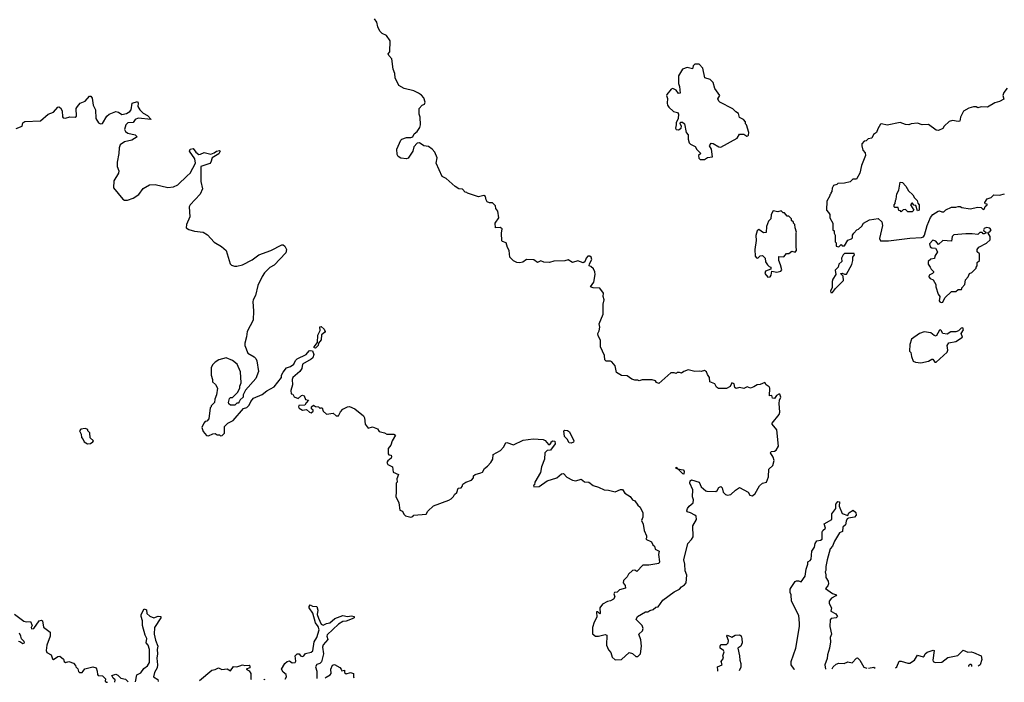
# Model space of a CAD drawing. Extents: x 2240384 to 2404287, y 351326 to 526670.
# Tile 91 of 256: x 2377246 to 2386258, y 355544 to 361609. Entities that reach past the tile are written whole.
import ezdxf

# ---------------------------------------------------------------- set-up
doc = ezdxf.new("R2010")
doc.units = 0

msp = doc.modelspace()

# ---------------------------------------------------------------- linework, layer by layer
at = {"layer": '0CON20XD'}
for points in [[(2382755, 355753.3), (2382825, 355816.7), (2382855, 355807.5), (2382885, 355780), (2382905, 355781.2), (2382928, 355805), (2382937.5, 355875), (2382931.7, 355931.7), (2382912.5, 355985), (2382946.7, 356015), (2382953.3, 356035), (2382942.5, 356065), (2382888.3, 356118.3), (2382900, 356145), (2382975, 356190), (2382995, 356190), (2383015, 356202.5), (2383045, 356210), (2383068.3, 356231.7), (2383090, 356235), (2383133.3, 356295), (2383236.9, 356373.1), (2383284.1, 356395.9), (2383305, 356418.8), (2383332.5, 356435), (2383347.5, 356455), (2383352.5, 356525), (2383338, 356565), (2383333.8, 356625), (2383323.8, 356665), (2383360.8, 356815), (2383395, 356850), (2383409.2, 356875), (2383408.6, 356975), (2383441.2, 357035), (2383436.7, 357065), (2383426.7, 357075), (2383385, 357096.2), (2383355, 357103.3), (2383352, 357112), (2383358.8, 357135), (2383373.8, 357155), (2383410, 357185), (2383413.8, 357215), (2383402.9, 357242.9), (2383406.7, 357305), (2383378.8, 357365), (2383382.9, 357387.1), (2383395, 357396.7), (2383464.5, 357374.5), (2383485, 357334), (2383525, 357296.7), (2383535, 357293.8), (2383618.3, 357291.7), (2383630.6, 357299.4), (2383644.5, 357325.5), (2383665, 357337.5), (2383675.7, 357325), (2383686.2, 357285), (2383705, 357263.3), (2383725, 357256.7), (2383755, 357263.3), (2383796.7, 357303.3), (2383835, 357327.5), (2383912.5, 357285), (2383927.7, 357257.7), (2383955, 357251.2), (2383978.8, 357271.2), (2384017, 357343), (2384045, 357367.5), (2384081.2, 357375), (2384100, 357425), (2384103.1, 357495), (2384140.4, 357529.6), (2384153.3, 357575), (2384142.9, 357605), (2384117.1, 357645), (2384125, 357657.5), (2384155, 357660.8), (2384170, 357670), (2384191.4, 357705), (2384176.2, 357855), (2384132.5, 357905), (2384132.5, 357915), (2384198.8, 357995), (2384203.8, 358015), (2384198, 358095), (2384201.2, 358125), (2384213.3, 358155), (2384205, 358180), (2384195, 358182.5), (2384172, 358168), (2384155, 358140), (2384137.5, 358145), (2384130, 358170), (2384110, 358165), (2384112.5, 358235), (2384105, 358247.5), (2384080, 358265), (2384067, 358287), (2384025, 358270), (2383995, 358266.7), (2383965, 358246.7), (2383935, 358237.5), (2383905, 358246.7), (2383875, 358232.5), (2383835, 358241.2), (2383803, 358233), (2383793, 358243), (2383786.7, 358275), (2383765, 358283.3), (2383748.3, 358251.7), (2383715, 358233.3), (2383643.6, 358233.6), (2383622.5, 358245), (2383607.5, 358275), (2383562.7, 358292.7), (2383558.8, 358335), (2383540.3, 358360.3), (2383533.8, 358385), (2383515, 358398.8), (2383485, 358387.5), (2383465, 358392.5), (2383425, 358390), (2383365, 358402.5), (2383325, 358390), (2383305, 358372.5), (2383285, 358380), (2383265, 358380), (2383255, 358370), (2383235, 358377.5), (2383205, 358377.5), (2383095, 358277.5), (2383075, 358287.5), (2383065, 358302.5), (2383035, 358312.5), (2382945, 358311.2), (2382915, 358302.5), (2382905, 358310), (2382875, 358310), (2382848.3, 358318.3), (2382805, 358347.5), (2382755, 358352.5), (2382710, 358380), (2382695, 358440), (2382666.4, 358476.4), (2382655, 358482.5), (2382615, 358483.3), (2382602.5, 358495), (2382597.5, 358535), (2382562.5, 358615), (2382562.5, 358675), (2382540, 358715), (2382537.5, 358735), (2382549.5, 358760.4), (2382556.7, 358795), (2382550, 358825), (2382586.1, 358913.9), (2382586.7, 359005), (2382596.7, 359045), (2382587.5, 359075), (2382590, 359105), (2382555, 359150), (2382493.6, 359153.6), (2382470, 359165), (2382500, 359205), (2382512.5, 359275), (2382511.7, 359301.7), (2382497, 359327), (2382475, 359350), (2382460, 359355), (2382462.5, 359375), (2382482.5, 359415), (2382476, 359436), (2382465, 359445.5), (2382445, 359444.2), (2382430, 359425), (2382419.2, 359390.8), (2382405, 359383.3), (2382355, 359402.5), (2382305, 359387.5), (2382265, 359410), (2382235, 359402.5), (2382135, 359397.5), (2382095, 359387.5), (2382045, 359390), (2382015, 359400), (2381985, 359387.5), (2381951.7, 359411.7), (2381885, 359413.3), (2381850.7, 359389.3), (2381825, 359383.3), (2381795, 359387.5), (2381765, 359402.5), (2381733.3, 359435), (2381726.4, 359496.4), (2381710, 359525), (2381697.5, 359565), (2381665, 359577.5), (2381660, 359585), (2381657.5, 359655), (2381663.3, 359695), (2381645, 359708), (2381602.5, 359705), (2381599.2, 359745), (2381632.5, 359795), (2381622.5, 359855), (2381605, 359880), (2381602.5, 359905), (2381575, 359932.5), (2381545, 359932.5), (2381525, 359942.5), (2381515, 359960), (2381510.7, 359990.7), (2381495, 359998.8), (2381445, 359986.7), (2381345, 360020), (2381338.3, 360028.3), (2381325, 360030), (2381298.3, 360058.3), (2381265, 360060), (2381231.7, 360081.7), (2381150, 360155), (2381114.1, 360174.1), (2381057.5, 360295), (2381067.5, 360345), (2381046.7, 360395), (2381020, 360425), (2380987, 360447), (2380945, 360452.5), (2380905, 360480), (2380885, 360477.5), (2380853.9, 360446.1), (2380845.6, 360404.4), (2380800.3, 360339.7), (2380785, 360335.7), (2380735, 360341.8), (2380709.5, 360355), (2380700, 360375), (2380699.2, 360425), (2380734.4, 360505.6), (2380745, 360515.8), (2380785, 360531.2), (2380825, 360530), (2380843, 360537), (2380857.5, 360565), (2380885, 360583.8), (2380907.2, 360622.8), (2380914.1, 360645), (2380912.5, 360715), (2380903.9, 360743.9), (2380902.5, 360795), (2380930, 360825), (2380950, 360835), (2380956.7, 360855), (2380945, 360892.5), (2380925, 360916.7), (2380895, 360936.7), (2380855, 360956.2), (2380765, 360978), (2380716.7, 361005), (2380683.8, 361075), (2380680, 361115), (2380663.3, 361155), (2380651.7, 361251.7), (2380625, 361280), (2380620, 361295), (2380632.5, 361315), (2380636.7, 361415), (2380603.9, 361463.9), (2380565, 361482.5), (2380543.9, 361503.9), (2380523.6, 361543.6), (2380516.2, 361585), (2380493.3, 361615)], [(2383515, 360330), (2383543, 360347), (2383587, 360353), (2383578, 360425), (2383560.8, 360455), (2383575, 360477.5), (2383595, 360476.7), (2383644.1, 360444.1), (2383665, 360443.3), (2383812.5, 360525), (2383835, 360560), (2383875, 360560), (2383903, 360543), (2383910, 360545), (2383917, 360553), (2383920, 360575), (2383900, 360645), (2383890, 360655), (2383890, 360675), (2383870, 360695), (2383833.6, 360713.6), (2383825, 360750), (2383800, 360765), (2383773, 360793), (2383655, 360852.5), (2383645, 360862.5), (2383637.5, 360885), (2383653.3, 360915), (2383608.8, 360978.8), (2383595, 361033.3), (2383565, 361061.2), (2383516.7, 361076.7), (2383500, 361165), (2383465, 361200), (2383425, 361200), (2383410, 361185), (2383405, 361160), (2383355, 361172.5), (2383312.5, 361155), (2383277.5, 361095), (2383276.7, 361025), (2383285.9, 360995.9), (2383292.5, 360935), (2383275, 360932), (2383253.8, 360965), (2383225, 360978.8), (2383208.3, 360971.7), (2383170, 360925), (2383166.7, 360915), (2383176, 360886), (2383171.2, 360845), (2383176.2, 360825), (2383188.6, 360808.6), (2383229.3, 360769.3), (2383268.3, 360758.3), (2383276.7, 360745), (2383272.5, 360705), (2383254.1, 360665.9), (2383256.2, 360645), (2383248, 360615), (2383253.8, 360605), (2383275, 360601.2), (2383300, 360615), (2383303, 360633), (2383290, 360655), (2383295, 360670), (2383311.7, 360671.7), (2383330, 360655), (2383347.5, 360575), (2383366.1, 360556.1), (2383365.7, 360515), (2383373, 360483), (2383385, 360468.8), (2383429.3, 360449.3), (2383445, 360420), (2383480, 360385), (2383460, 360365), (2383461.7, 360341.7), (2383475, 360330), (2383515, 360330)], [(2386285, 360982.5), (2386255, 360942.5), (2386245.8, 360915), (2386255, 360882.5), (2386215, 360858.8), (2386171.7, 360848.3), (2386105, 360807.5), (2386045, 360812.5), (2386015, 360802.5), (2386001.7, 360811.7), (2385975, 360812.5), (2385935, 360800), (2385885, 360770), (2385856.7, 360715), (2385850, 360680), (2385835, 360676.7), (2385785, 360686.2), (2385755, 360676.7), (2385707.5, 360635), (2385695, 360613.3), (2385655, 360593.3), (2385635, 360596.7), (2385565, 360648), (2385505, 360646.2), (2385465, 360661.2), (2385405, 360656.7), (2385383.6, 360646.4), (2385355, 360650), (2385305, 360668.8), (2385185, 360643.3), (2385135, 360656.7), (2385125, 360652.5), (2385099.3, 360610.7), (2385088.8, 360575), (2385062.3, 360557.7), (2385046.7, 360525), (2385012, 360518), (2384995, 360500), (2384975, 360497.5), (2384955, 360472.5), (2384953.1, 360455), (2384964, 360415), (2384985, 360390), (2384986.7, 360365), (2384950, 360275), (2384936.7, 360205), (2384910, 360155), (2384905, 360150), (2384871.7, 360148.3), (2384847, 360123), (2384795, 360112.5), (2384735, 360110), (2384725, 360100), (2384695, 360090), (2384683, 360067), (2384680, 360035), (2384670, 360025), (2384670, 360015), (2384660, 360005), (2384660, 359995), (2384633, 359947), (2384630, 359865), (2384650, 359845), (2384660, 359825), (2384660, 359795), (2384690, 359745), (2384690, 359685), (2384700, 359675), (2384700, 359655), (2384710, 359635), (2384710, 359575), (2384720, 359565), (2384720, 359535), (2384745, 359530)], [(2377215, 360613.8), (2377267.5, 360635), (2377273.3, 360665), (2377293, 360677), (2377435, 360684.2), (2377506.4, 360743.6), (2377555, 360763.3), (2377595, 360806.7), (2377605, 360810), (2377620.5, 360800.4), (2377633.3, 360775), (2377638.3, 360718.3), (2377645, 360710), (2377665, 360707.5), (2377705, 360720), (2377755, 360717.5), (2377766.2, 360725), (2377763.8, 360795), (2377773.8, 360815), (2377800, 360845), (2377845, 360864), (2377885, 360908.8), (2377897.3, 360907.3), (2377910.8, 360890.8), (2377920, 360825), (2377940, 360785), (2377944.3, 360704.3), (2377968.8, 360665), (2377985, 360654), (2378005, 360658.8), (2378043.1, 360726.9), (2378065, 360743.8), (2378125, 360768.8), (2378151.2, 360761.2), (2378181.7, 360741.7), (2378225, 360750.8), (2378255, 360768.8), (2378267, 360783), (2378276.7, 360845), (2378325, 360858.8), (2378331.2, 360845), (2378328.8, 360815), (2378346.7, 360785), (2378375, 360752), (2378415, 360732), (2378450, 360695), (2378331.4, 360708.6), (2378303.3, 360695), (2378283.3, 360666.7), (2378235, 360664.4), (2378216.9, 360645), (2378206.2, 360605), (2378213.3, 360585), (2378235, 360570.8), (2378302.5, 360555), (2378322.5, 360535), (2378273.2, 360506.8), (2378205, 360492), (2378166.4, 360463.6), (2378156.7, 360435), (2378153.3, 360385), (2378136.7, 360305), (2378136.7, 360265), (2378152.5, 360225), (2378150, 360205), (2378107.5, 360135), (2378105, 360070), (2378190, 359965), (2378205, 359957.5), (2378233, 359957), (2378283.6, 359976.4), (2378335, 360010), (2378375, 360062.5), (2378435, 360097.5), (2378485, 360100), (2378602.7, 360072.7), (2378655, 360078), (2378695, 360096.2), (2378779.2, 360180.8), (2378805.6, 360205), (2378856.7, 360295), (2378850, 360335), (2378798.8, 360405), (2378807.7, 360422.3), (2378835, 360430), (2378856.8, 360396.8), (2378885, 360376), (2378902.3, 360377.7), (2378935, 360393.8), (2378995, 360378.8), (2379025, 360390), (2379046.4, 360406.4), (2379075, 360412.5), (2379082.5, 360405), (2379068.3, 360381.7), (2379007.5, 360345), (2378996.7, 360305), (2378987.3, 360292.7), (2378903.8, 360265), (2378903, 360127), (2378918.3, 360061.7), (2378898.3, 360011.7), (2378807.5, 359915), (2378797.5, 359895), (2378802.5, 359805), (2378772.5, 359735), (2378770, 359705), (2378795, 359687.5), (2378845, 359673.3), (2378925, 359663.3), (2378965, 359640), (2379025, 359573.3), (2379093.6, 359533.6), (2379136.4, 359496.4), (2379172.5, 359375), (2379185, 359362.5), (2379213, 359353)], [(2385415, 359850), (2385375, 359850), (2385355, 359870), (2385331.7, 359868.3), (2385315, 359850), (2385308.3, 359858.3), (2385291.7, 359861.7), (2385288.3, 359888.3), (2385255, 359890), (2385250, 359895), (2385250, 359915), (2385260, 359925), (2385262.5, 359955), (2385270, 359965), (2385273.3, 360015), (2385291.7, 360048.3), (2385305, 360120), (2385325, 360117.5), (2385357.5, 360085), (2385381.7, 360041.7), (2385422.5, 360005), (2385436.7, 359976.7), (2385460, 359955), (2385468.3, 359928.3), (2385480, 359915), (2385480, 359865), (2385465, 359860), (2385448.3, 359908.3), (2385431.7, 359911.7), (2385418.3, 359928.3), (2385411.7, 359928.3), (2385400, 359915), (2385430, 359865), (2385415, 359850)], [(2384745, 359530), (2384765, 359550), (2384775, 359540), (2384795, 359540), (2384825, 359590), (2384858.3, 359601.7), (2384868.3, 359611.7), (2384870, 359635), (2384880, 359655), (2384910, 359685), (2384925, 359690), (2384955, 359720), (2384970, 359745), (2385025, 359777.5), (2385105, 359790), (2385137.2, 359757.2), (2385142.2, 359725), (2385115.4, 359605), (2385125, 359583.5), (2385196.9, 359583.1), (2385395, 359610), (2385500, 359615), (2385517.6, 359622.4), (2385527.9, 359635), (2385550.9, 359725), (2385583, 359797), (2385605, 359826), (2385653, 359857), (2385665, 359860), (2385685, 359850), (2385705, 359850), (2385723, 359867), (2385775, 359892.5), (2385815, 359892.5), (2385835, 359900), (2385855, 359897.5), (2385868.3, 359888.3), (2385945, 359877.5), (2386015, 359892.5), (2386045, 359890), (2386065, 359870), (2386078.3, 359881.7), (2386081.7, 359898.3), (2386100, 359915), (2386100, 359920), (2386081.7, 359921.7), (2386080, 359935), (2386101.7, 359968.3), (2386138.3, 359981.7), (2386163, 360007), (2386215, 360002.5), (2386260, 360015)], [(2384095, 359253.3), (2384115, 359253.8), (2384125, 359270), (2384131.7, 359308.3), (2384175, 359297.5), (2384211.7, 359308.3), (2384221.7, 359318.3), (2384211.2, 359365), (2384193.3, 359405), (2384195, 359440), (2384241.7, 359438.3), (2384265, 359470), (2384285, 359470), (2384315, 359490), (2384345, 359480), (2384357.5, 359495), (2384352.5, 359535), (2384352.5, 359655), (2384357.5, 359665), (2384343, 359703), (2384340, 359735), (2384330, 359745), (2384330, 359755), (2384311.7, 359771.7), (2384310, 359785), (2384285, 359810), (2384271.7, 359811.7), (2384245, 359840), (2384235, 359840), (2384215, 359860), (2384185, 359850), (2384141.7, 359858.3), (2384123, 359827), (2384120, 359785), (2384100, 359765), (2384083, 359717), (2384078.3, 359661.7), (2384055, 359657.5), (2384010.7, 359689.3), (2383997.5, 359675), (2383983, 359633), (2383987, 359587), (2383973.8, 359505), (2383978.8, 359445), (2383989.3, 359429.3), (2384003, 359427), (2384025, 359447.5), (2384045, 359450), (2384070, 359425), (2384073, 359393), (2384090, 359365), (2384105, 359350), (2384120, 359345), (2384120, 359325), (2384073.9, 359306.1), (2384066.7, 359285), (2384095, 359253.3)], [(2385679.3, 359019.3), (2385695, 359022.5), (2385715, 359062.5), (2385775, 359120), (2385815, 359120), (2385835, 359140), (2385865, 359140), (2385870, 359145), (2385870, 359155), (2385897.5, 359185), (2385903, 359227), (2385927.5, 359255), (2385940, 359285), (2385960, 359295), (2386000, 359335), (2386000, 359345), (2386010, 359355), (2386010, 359385), (2386030, 359405), (2386030, 359465), (2386010, 359485), (2386010, 359505), (2386025, 359527.5), (2386095, 359563.3), (2386130, 359595), (2386127.5, 359625), (2386110, 359655), (2386110, 359665), (2386125, 359667.5), (2386136.7, 359685), (2386125, 359701.2), (2386095, 359708), (2386074.1, 359695.9), (2386067.5, 359685), (2386070, 359675), (2386090, 359665), (2386090, 359655), (2386075, 359650), (2386065, 359650), (2386055, 359660), (2386035, 359660), (2386015, 359642.5), (2385965, 359650), (2385905, 359650), (2385795, 359640), (2385780, 359625), (2385775, 359582.5), (2385695, 359586.2), (2385655, 359550), (2385630.3, 359580.3), (2385605, 359590), (2385573.9, 359556.1), (2385580, 359530), (2385595, 359520), (2385628.3, 359518.3), (2385647.5, 359485), (2385622.5, 359445), (2385618.3, 359421.7), (2385585, 359416.7), (2385561.2, 359395), (2385561.7, 359371.7), (2385581.2, 359345), (2385587.5, 359325), (2385610, 359305), (2385610, 359295), (2385600, 359285), (2385570.5, 359269.6), (2385568, 359255), (2385579.7, 359239.7), (2385606.7, 359226.7), (2385632.5, 359185), (2385632.5, 359165), (2385653.3, 359095), (2385667.5, 359075), (2385663.3, 359035), (2385667.5, 359025), (2385679.3, 359019.3)], [(2379213, 359353), (2379235, 359351.2), (2379285, 359363.8), (2379375, 359411.2), (2379435, 359456.2), (2379545, 359496), (2379645, 359548), (2379657.7, 359547.7), (2379672.5, 359535), (2379687.5, 359505), (2379682.5, 359475), (2379575, 359362.5), (2379535, 359340), (2379487.7, 359292.3), (2379465, 359257.5), (2379426.7, 359175), (2379403.8, 359085), (2379383.8, 359045), (2379378.8, 359025), (2379386.7, 358945), (2379381.7, 358858.3), (2379326.7, 358755), (2379323.3, 358705), (2379307, 358647), (2379306.7, 358625), (2379335, 358557.5), (2379393, 358523), (2379407, 358507), (2379416.4, 358486.4), (2379431.7, 358388.3), (2379407.5, 358325), (2379311.7, 358218.3), (2379290, 358175), (2379290, 358155), (2379265, 358130), (2379255, 358110), (2379245, 358100), (2379235, 358100), (2379215, 358080), (2379175, 358080), (2379161.7, 358091.7), (2379157.5, 358105), (2379165, 358140), (2379175, 358150), (2379195, 358150), (2379240, 358195), (2379260, 358235), (2379260, 358255), (2379272.5, 358285), (2379266.7, 358385), (2379236.7, 358455), (2379195, 358490), (2379135, 358512.5), (2379070, 358495), (2379035, 358472.5), (2379015, 358452.5), (2379000, 358425), (2378997.5, 358355), (2379010, 358315), (2379010, 358295), (2379039.3, 358269.3), (2379057, 358237), (2379047.5, 358175), (2379032.5, 358135), (2379030, 358105), (2379000, 358075), (2379000, 358065), (2378990, 358055), (2378977.5, 357955), (2378960, 357935), (2378945, 357930), (2378930, 357915), (2378912.5, 357875), (2378925, 357840), (2378955, 357802.5), (2378975, 357800), (2379013, 357817), (2379035, 357820), (2379055, 357810), (2379075, 357810), (2379085, 357800), (2379098.3, 357801.7), (2379120, 357825), (2379120, 357885), (2379150, 357915), (2379199.3, 357940.7), (2379295, 358050), (2379325, 358060), (2379345, 358080), (2379362.5, 358115), (2379387, 358143), (2379465, 358177.5), (2379507.5, 358212.5), (2379575, 358248), (2379641.1, 358335), (2379643.6, 358356.4), (2379656.6, 358383.4), (2379689.3, 358420.7), (2379726, 358435), (2379755.3, 358454.7), (2379769.8, 358490.2), (2379784.5, 358505.5), (2379868.8, 358545), (2379895, 358578), (2379905, 358582), (2379925, 358576.7), (2379937.1, 358545), (2379930, 358515), (2379915, 358500.9), (2379835, 358455.8), (2379827.5, 358415), (2379811.7, 358388.3), (2379746.7, 358335), (2379741.2, 358315), (2379742.5, 358265), (2379727.5, 358215), (2379730, 358185), (2379745, 358180), (2379757, 358157), (2379795, 358140), (2379825, 358170), (2379835, 358172.5), (2379850, 358165), (2379861.7, 358131.7), (2379890, 358125), (2379867, 358103), (2379855, 358080), (2379801.7, 358078.3), (2379797.5, 358065), (2379802.7, 358052.7), (2379835, 358033.3), (2379871.7, 358041.7), (2379897.5, 358015), (2379915, 358008.8), (2379933.3, 358025), (2379932.5, 358035), (2379918.3, 358048.3), (2379917.5, 358065), (2379935, 358080), (2379955, 358067.5), (2379980, 358065), (2379995, 358050), (2380002.5, 358057.5), (2380016.1, 358056.1), (2380023.3, 358025), (2380055, 357996.7), (2380115, 358007.5), (2380143.9, 357983.9), (2380165, 357982.5), (2380181.2, 358018.8), (2380205, 358043.3), (2380245, 358066.2), (2380265, 358066.7), (2380315, 358047.5), (2380393, 357983), (2380403, 357963), (2380408, 357905), (2380435, 357871.2), (2380475, 357882.5), (2380520, 357865), (2380535, 357840), (2380585, 357827.5), (2380605.8, 357815.8), (2380670, 357815), (2380685.8, 357805.8), (2380656.2, 357755), (2380643.8, 357715), (2380617.6, 357682.4), (2380620, 357635), (2380626.1, 357626.1), (2380645, 357623.3), (2380648.9, 357608.9), (2380645, 357594.3), (2380615, 357571.9), (2380605.6, 357555), (2380615, 357537.1), (2380657.5, 357515), (2380665, 357467.5), (2380712.5, 357445), (2380697.5, 357405), (2380700, 357375), (2380692.5, 357365), (2380693.3, 357285), (2380687.5, 357245), (2380717, 357187), (2380725, 357120), (2380749.3, 357109.3), (2380762.7, 357082.7), (2380778.3, 357068.3), (2380825, 357056.7), (2380845, 357062.5), (2380855, 357072.5), (2380965, 357082.5), (2380980.7, 357109.3), (2381035, 357158.8), (2381175, 357210), (2381195, 357222.5), (2381216.2, 357243.8), (2381225, 357262.5), (2381248.3, 357281.7), (2381260, 357320), (2381286.1, 357323.9), (2381296.7, 357335), (2381303.6, 357356.4), (2381330, 357375), (2381380, 357395), (2381400, 357415), (2381400, 357435), (2381413.9, 357446.1), (2381468.3, 357461.7), (2381483, 357467), (2381500.7, 357499.3), (2381529.3, 357520.7), (2381557.5, 357555), (2381576.7, 357585), (2381580.7, 357629.3), (2381645.9, 357664.1), (2381674, 357696), (2381695, 357736.7), (2381705, 357740), (2381765, 357716.7), (2381855, 357758.8), (2381945, 357772.5), (2382036.1, 357766.1), (2382055, 357757.5), (2382085, 357720), (2382098.3, 357721.7), (2382110, 357735), (2382110, 357745), (2382125, 357752.5), (2382145, 357750), (2382146.7, 357725), (2382105, 357670), (2382075, 357666.2), (2382054, 357645), (2382050, 357585), (2382022.5, 357515), (2382012.5, 357465), (2381962.5, 357375), (2381957.5, 357352.5), (2381950, 357345), (2381951.7, 357331.7), (2382000, 357335), (2382075, 357386.7), (2382162.5, 357415), (2382205, 357452), (2382225, 357456), (2382255, 357422), (2382305, 357393.8), (2382335, 357388.8), (2382385, 357402.5), (2382415, 357380), (2382456.2, 357376.2), (2382494.3, 357344.3), (2382545, 357331.2), (2382595, 357306), (2382635, 357302), (2382695, 357288), (2382745, 357308.8), (2382765, 357310), (2382786.1, 357276.1), (2382833.3, 357245), (2382853.8, 357213.8), (2382877.5, 357205), (2382903.3, 357165), (2382925, 357146.7), (2382948.8, 357095), (2382950, 357055), (2382936.2, 357025), (2382952.3, 356992.3), (2382963, 356933), (2382982, 356885), (2382983.3, 356866.7), (2382977.5, 356855), (2383029.5, 356829.6), (2383041.7, 356801.7), (2383055, 356790), (2383062.3, 356762.3), (2383100, 356745), (2383092.5, 356715), (2383101.2, 356645), (2383095, 356631.2), (2383005, 356616.2), (2382950, 356615), (2382895, 356557.5), (2382875, 356570), (2382855, 356566.7), (2382817, 356533), (2382805, 356510), (2382772.5, 356475), (2382770, 356455), (2382789.5, 356429.6), (2382790, 356405), (2382735, 356390), (2382715, 356367.5), (2382690, 356365), (2382683.3, 356355), (2382692.5, 356325), (2382682.5, 356305), (2382655, 356290), (2382626.1, 356283.9), (2382581.7, 356258.3), (2382556.7, 356225), (2382560, 356175), (2382555, 356170), (2382538.3, 356188.3), (2382525, 356190), (2382529.3, 356140.7), (2382503.3, 356095), (2382487.5, 356045), (2382488.3, 355988.3), (2382515, 355967.5), (2382545, 355967.5), (2382605, 355980), (2382620, 355975), (2382617.5, 355885), (2382635, 355840), (2382657, 355817), (2382667.5, 355775), (2382695, 355750), (2382755, 355753.3)], [(2384671.7, 359111.7), (2384685, 359112.5), (2384711.7, 359148.3), (2384785, 359220), (2384782.5, 359262.5), (2384760, 359285), (2384775, 359290), (2384795, 359280), (2384815, 359280), (2384861.7, 359368.3), (2384872.5, 359405), (2384872.5, 359435), (2384887.5, 359455), (2384885, 359470), (2384795, 359470), (2384783, 359457), (2384767.5, 359425), (2384770, 359395), (2384745, 359370), (2384737, 359343), (2384710, 359315), (2384717.5, 359275), (2384690, 359235), (2384683.6, 359213.6), (2384681.7, 359158.3), (2384667.5, 359125), (2384671.7, 359111.7)], [(2379955, 358603.3), (2379940, 358605), (2379940, 358615), (2379972.5, 358655), (2379975, 358720), (2379996.4, 358763.6), (2379993, 358797), (2380005, 358800), (2380033.3, 358775), (2380041.2, 358755), (2380035.9, 358744.1), (2380010, 358725), (2380005, 358677.5), (2379981.7, 358648.3), (2379978.8, 358625), (2379955, 358603.3)], [(2385495, 358467.1), (2385565, 358483.3), (2385595, 358502.5), (2385605, 358500), (2385622.7, 358472.7), (2385635, 358474.2), (2385733.9, 358566.1), (2385740.4, 358585), (2385736, 358625), (2385750, 358650), (2385815, 358664), (2385875, 358703.8), (2385862.5, 358735), (2385885, 358770), (2385878.3, 358788.3), (2385863.9, 358786.1), (2385838.3, 358761.7), (2385815, 358751.2), (2385768.3, 358751.7), (2385735, 358730), (2385695, 358737.5), (2385680, 358765), (2385675, 358770), (2385665, 358767.5), (2385635, 358712.5), (2385615, 358717.5), (2385585, 358742.5), (2385525, 358752.5), (2385483, 358737), (2385410, 358685), (2385392.5, 358635), (2385390, 358575), (2385401.7, 358561.7), (2385407.5, 358525), (2385425, 358482.5), (2385445, 358472.5), (2385495, 358467.1)], [(2377867.7, 357727.7), (2377895, 357730.8), (2377916.7, 357745), (2377921.2, 357755), (2377892.3, 357782.3), (2377887.5, 357827.5), (2377870, 357845), (2377868.3, 357858.3), (2377845, 357867.5), (2377805, 357860), (2377792.5, 357845), (2377807.5, 357815), (2377811.2, 357785), (2377827.3, 357767.3), (2377836.7, 357745), (2377867.7, 357727.7)], [(2382295, 357733.3), (2382275, 357736.7), (2382257.9, 357767.9), (2382234.1, 357794.1), (2382227.5, 357845), (2382235, 357852.5), (2382258.8, 357848.8), (2382280, 357835), (2382316.7, 357755), (2382315, 357742.5), (2382295, 357733.3)], [(2383325, 357450), (2383315, 357452.5), (2383273.8, 357493.8), (2383255, 357500), (2383255, 357512.5), (2383268.3, 357498.3), (2383319.7, 357489.7), (2383327.1, 357475), (2383325, 357450)], [(2384338.1, 355659.5), (2384336.2, 355665), (2384306.7, 355705), (2384306.4, 355733.6), (2384350, 355855), (2384384.2, 356055), (2384384.1, 356084.1), (2384376.4, 356156.4), (2384310, 356285), (2384306.7, 356345), (2384297.5, 356365), (2384297.5, 356395), (2384308.3, 356411.7), (2384343.9, 356466.1), (2384355, 356472.5), (2384375, 356472.5), (2384397.5, 356462.5), (2384436.2, 356513.8), (2384445, 356580), (2384461.2, 356625), (2384460, 356645), (2384481.9, 356658.1), (2384489.7, 356670.3), (2384496.7, 356745), (2384520.3, 356779.7), (2384528, 356815), (2384542, 356838), (2384575, 356843.8), (2384591.2, 356855), (2384590.3, 356919.7), (2384596, 356934), (2384622.5, 356955), (2384610, 356995), (2384680, 357035), (2384678.8, 357085), (2384717.5, 357135), (2384717.5, 357175), (2384735, 357200), (2384750, 357195), (2384746.7, 357155), (2384775, 357090), (2384825, 357070), (2384836.7, 357095), (2384875, 357118.8), (2384898.3, 357098.3), (2384903.8, 357075), (2384885.9, 357054.1), (2384832.5, 357047.5), (2384820.7, 357039.3), (2384810.7, 357019.3), (2384806, 356985), (2384781.2, 356965), (2384776, 356925), (2384749.2, 356910.8), (2384704.4, 356835.6), (2384685, 356788.8), (2384665.7, 356765), (2384635.5, 356665), (2384624.4, 356605), (2384623.6, 356566.4), (2384617.5, 356555), (2384626, 356526), (2384624.3, 356504.3), (2384645, 356470), (2384648.8, 356445), (2384643.6, 356426.4), (2384623, 356403), (2384685, 356357.5), (2384722.5, 356345), (2384715.7, 356334.3), (2384675.8, 356314.2), (2384656.2, 356285), (2384653.9, 356266.1), (2384676.7, 356225), (2384672, 356195), (2384715, 356171.2), (2384730, 356145), (2384720, 356135), (2384675, 356127.5), (2384664.3, 356115), (2384660.8, 356055), (2384676, 355985), (2384664.2, 355955), (2384666.7, 355915), (2384658.8, 355855), (2384641.2, 355795), (2384638.3, 355761.7), (2384614.2, 355705), (2384622.9, 355664.8)], [(2378305.5, 355548.5), (2378319.3, 355610.7), (2378355, 355630), (2378381.3, 355668.7), (2378415.8, 355695), (2378433.9, 355726.1), (2378434.2, 355845), (2378421.2, 355885), (2378403.3, 355905), (2378408.6, 355945), (2378394.2, 355975), (2378370, 356065), (2378370, 356105), (2378356.7, 356145), (2378357.5, 356165), (2378385, 356216.7), (2378405.8, 356205.8), (2378411.2, 356175), (2378438.3, 356148.3), (2378475, 356132.5), (2378515, 356148.8), (2378537.5, 356145), (2378536.7, 356135), (2378480.8, 356045), (2378476.2, 355985), (2378490.3, 355930.3), (2378510, 355875), (2378502.9, 355845), (2378508.2, 355805), (2378500.8, 355765), (2378508.2, 355705), (2378504.5, 355675), (2378478.9, 355635), (2378471.4, 355595), (2378510, 355570), (2378515, 355552.3)], [(2379677.4, 355573.7), (2379687.5, 355595), (2379686, 355616), (2379656.1, 355636.1), (2379641.2, 355665), (2379673.3, 355716.7), (2379695, 355733.8), (2379715, 355740), (2379740.7, 355720.7), (2379766.7, 355725), (2379773.6, 355736.4), (2379768.8, 355785), (2379785, 355803.3), (2379805, 355803.3), (2379816.7, 355785), (2379835, 355780), (2379848, 355785), (2379862, 355808), (2379915, 355819.4), (2379928.8, 355831.2), (2379942.2, 355915), (2379966.9, 355955), (2379985.7, 356025), (2379978.9, 356055), (2379955, 356088.8), (2379928.1, 356178.1), (2379896, 356225), (2379895, 356237.5), (2379905, 356252.5), (2379925, 356242), (2379965, 356237.5), (2379975.7, 356205), (2379967.8, 356165), (2379981.2, 356131.2), (2380005, 356076), (2380025, 356066.5), (2380055, 356081.9), (2380085, 356087.5), (2380131.9, 356128.1), (2380205, 356154.4), (2380245, 356146.9), (2380282.3, 356152.3), (2380306.7, 356145), (2380306.2, 356135), (2380290, 356125), (2380235, 356104.3), (2380205, 356100.6), (2380165.5, 356074.5), (2380061.7, 355978.3), (2380058.6, 355965), (2380065.8, 355934.2), (2380025, 355886.7), (2380016.2, 355865), (2380027.1, 355805), (2380008, 355732), (2379993.8, 355716.2), (2379965, 355706.2), (2379953.3, 355685), (2379966.2, 355645), (2379966.4, 355579.1)], [(2377197, 356167), (2377283, 356103), (2377305, 356097.5), (2377345, 356100), (2377360, 356065), (2377352.5, 356045), (2377355, 356032.5), (2377376.7, 356035), (2377425, 356106.7), (2377445, 356113.3), (2377455, 356107.5), (2377465, 356047.5), (2377524.1, 356004.1), (2377524.2, 355965), (2377494, 355885), (2377488.9, 355835), (2377495.6, 355815.6), (2377533.3, 355795), (2377545, 355757.5), (2377555, 355753.3), (2377595, 355781.2), (2377613.3, 355783.3), (2377646.4, 355756.4), (2377652.5, 355735), (2377663.9, 355723.9), (2377695, 355733.3), (2377740, 355720), (2377758.3, 355698.3), (2377760, 355685), (2377777, 355667), (2377783.9, 355643.9), (2377793.9, 355633.9), (2377817, 355633), (2377827.5, 355645), (2377843, 355667), (2377915, 355686.7), (2377946.4, 355676.4), (2377956.1, 355646.1), (2377957.5, 355615), (2377965, 355607.5), (2378002.5, 355602.5), (2378019.3, 355589.3), (2378032.5, 355575), (2378027.5, 355555), (2378040, 355545), (2378050.8, 355543.8)], [(2377235, 355920), (2377248.3, 355918.3), (2377275, 355900), (2377290, 355905), (2377288.3, 355918.3), (2377261.7, 355941.7), (2377257.5, 355965), (2377243, 355993)], [(2383636.2, 355646.6), (2383637.5, 355655), (2383634.2, 355685.8), (2383676, 355704), (2383666.7, 355735), (2383686.7, 355765), (2383681.2, 355785), (2383693.6, 355823.6), (2383686.7, 355835), (2383656.7, 355855), (2383656.2, 355875), (2383665, 355888.8), (2383715, 355890), (2383732, 355905), (2383732.9, 355925), (2383720, 355965), (2383723.8, 355976.2), (2383765, 355958), (2383795, 355976.7), (2383835, 355978.1), (2383848.8, 355968.8), (2383856.7, 355945), (2383857.5, 355905), (2383847.5, 355875), (2383820, 355855), (2383836, 355785), (2383836.7, 355745), (2383846.7, 355715), (2383846.1, 355683.9), (2383832.2, 355650.2)], [(2385261.9, 355676.5), (2385274, 355685), (2385295, 355737.5), (2385315, 355738.8), (2385375, 355717.5), (2385395, 355717.5), (2385436, 355745), (2385465, 355793.3), (2385515, 355776.2), (2385525.7, 355784.3), (2385534.4, 355805.6), (2385551.7, 355818.3), (2385606.7, 355836.7), (2385617.5, 355835), (2385603.3, 355745), (2385607.5, 355735), (2385626.4, 355726.4), (2385685, 355728.6), (2385740.6, 355769.4), (2385831.7, 355788.3), (2385880.7, 355839.3), (2385925, 355820), (2385955, 355822.5), (2385977, 355817), (2386046.7, 355786.7), (2386053, 355753), (2386036.7, 355705), (2386020.5, 355690.5)], [(2384684, 355665.9), (2384692.5, 355685), (2384719.3, 355710.7), (2384745, 355720), (2384793, 355717), (2384825, 355730), (2384865, 355723.3), (2384905, 355763.3), (2384915, 355766.7), (2384935, 355746.7), (2384972, 355682), (2385000.2, 355671.7)], [(2378892.3, 355559.3), (2379005, 355656), (2379035, 355660), (2379065, 355677.5), (2379095, 355660), (2379145, 355666.7), (2379175, 355647.5), (2379201.7, 355688.3), (2379235, 355686.7), (2379262.5, 355695), (2379285, 355703.3), (2379307, 355697), (2379345, 355700), (2379352.5, 355695), (2379353, 355677), (2379320, 355665), (2379345, 355650), (2379362.5, 355625), (2379361.2, 355575), (2379363.5, 355568)], [(2380042.4, 355580.5), (2380050, 355590), (2380087.5, 355612.5), (2380095.7, 355625), (2380092.5, 355665), (2380110.7, 355699.3), (2380126.4, 355706.4), (2380175, 355680), (2380190, 355665), (2380195, 355650), (2380220, 355655), (2380220, 355635), (2380235, 355622.5), (2380275, 355632.5), (2380300, 355625), (2380300, 355595), (2380303.6, 355585.3)], [(2385015, 355672), (2385065, 355682), (2385076.3, 355673.1)], [(2385962.5, 355689.4), (2385961.7, 355701.7), (2385955, 355707.5), (2385945, 355707.5), (2385930, 355695), (2385929.2, 355688.8)], [(2378116.8, 355545), (2378121.2, 355565), (2378102, 355582), (2378090, 355605), (2378125, 355617.5), (2378145, 355610), (2378171.4, 355581.4), (2378215, 355571.2), (2378238.3, 355547.3)], [(2379482.5, 355570.2), (2379485, 355572.5), (2379490.1, 355570.3)]]:
    msp.add_lwpolyline(points, dxfattribs=at)

doc.saveas('drawing.dxf')
